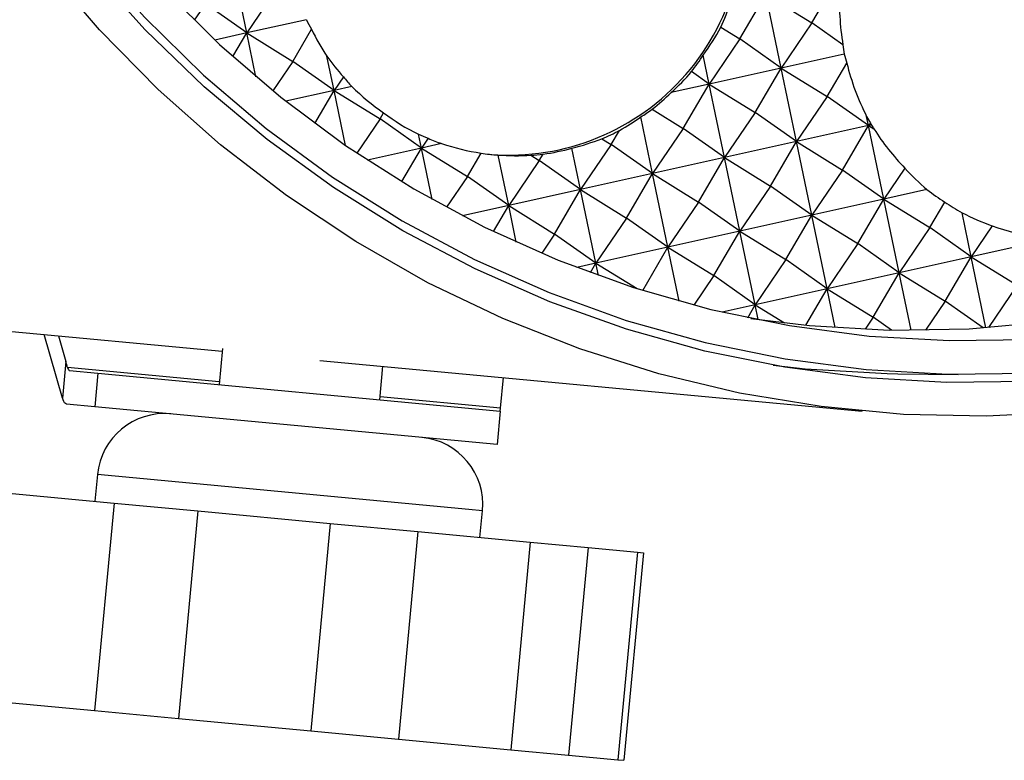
# Model space of a CAD drawing. Header units: millimetres. Extents: x 23 to 263, y -9 to 236.
# Tile 2 of 16: x 127 to 142, y -9 to 2. Entities that reach past the tile are written whole.
import ezdxf

# ---------------------------------------------------------------- set-up
doc = ezdxf.new("R2010")
doc.units = ezdxf.units.MM

msp = doc.modelspace()

# ---------------------------------------------------------------- linework, layer by layer
at = {"color": 7, "linetype": 'Continuous', "lineweight": 25}
for p, q in [((130.798, 1.8115), (130.5701, 2.9057)), ((139.2011, 1.9601), (139.5876, 2.6212)), ((131.2539, 2.4826), (130.798, 1.8115)), ((138.1309, 1.7221), (138.5173, 2.3832)), ((138.7452, 1.289), (138.5173, 2.3832)), ((138.5173, 2.3832), (139.2011, 1.9601)), ((130.1836, 2.2446), (130.0172, 1.9996)), ((130.798, 1.8115), (130.1836, 2.2446)), ((131.6839, 2.0085), (130.798, 1.8115)), ((139.2011, 1.9601), (138.7452, 1.289)), ((139.6632, 1.6343), (139.2011, 1.9601)), ((130.798, 1.8115), (130.3227, 1.7058)), ((130.5919, 1.459), (130.798, 1.8115)), ((130.9335, 1.1607), (130.798, 1.8115)), ((130.798, 1.8115), (131.4817, 1.3884)), ((131.4817, 1.3884), (131.7604, 1.8651)), ((137.8479, 1.8972), (138.1309, 1.7221)), ((138.1309, 1.7221), (137.675, 1.051)), ((138.7452, 1.289), (138.1309, 1.7221)), ((132.0961, 0.9553), (131.99, 1.4647)), ((137.675, 1.051), (137.585, 1.483)), ((139.6817, 1.4972), (138.7452, 1.289)), ((131.4817, 1.3884), (131.1848, 0.9513)), ((132.0961, 0.9553), (131.4817, 1.3884)), ((139.429, 0.8659), (139.7196, 1.363)), ((137.675, 1.051), (137.4127, 1.236)), ((138.7452, 1.289), (137.675, 1.051)), ((138.3588, 0.6279), (138.7452, 1.289)), ((138.9731, 0.1948), (138.7452, 1.289)), ((138.7452, 1.289), (139.429, 0.8659)), ((132.2344, 1.159), (132.0961, 0.9553)), ((137.675, 1.051), (137.1092, 0.9252)), ((137.2885, 0.3899), (137.675, 1.051)), ((137.9029, -0.0432), (137.675, 1.051)), ((137.675, 1.051), (138.3588, 0.6279)), ((132.0961, 0.9553), (131.3784, 0.7957)), ((131.8097, 0.4654), (132.0961, 0.9553)), ((132.3593, 1.0138), (132.0961, 0.9553)), ((132.2659, 0.1395), (132.0961, 0.9553)), ((132.0961, 0.9553), (132.7798, 0.5322)), ((139.429, 0.8659), (138.9731, 0.1948)), ((140.0433, 0.4328), (139.429, 0.8659)), ((132.7798, 0.5322), (132.8332, 0.6235)), ((136.8263, 0.6759), (137.2885, 0.3899)), ((138.3588, 0.6279), (137.9029, -0.0432)), ((138.9731, 0.1948), (138.3588, 0.6279)), ((132.7798, 0.5322), (132.4349, 0.0245)), ((133.3941, 0.0991), (132.7798, 0.5322)), ((136.8327, -0.2811), (136.6569, 0.5628)), ((140.0433, 0.4328), (140.0148, 0.5696)), ((140.0699, 0.472), (140.0433, 0.4328)), ((140.0854, 0.4422), (140.0433, 0.4328)), ((133.3941, 0.0991), (133.3512, 0.3051)), ((136.2183, 0.1519), (136.3412, 0.3621)), ((137.2885, 0.3899), (136.8327, -0.2811)), ((137.9029, -0.0432), (137.2885, 0.3899)), ((140.0433, 0.4328), (138.9731, 0.1948)), ((139.6568, -0.2283), (140.0433, 0.4328)), ((140.2712, -0.6614), (140.0433, 0.4328)), ((140.0433, 0.4328), (140.1239, 0.3829)), ((133.4929, 0.2445), (133.3941, 0.0991)), ((133.6951, 0.166), (133.3941, 0.0991)), ((136.2183, 0.1519), (135.7624, -0.5191)), ((136.0785, 0.2385), (136.2183, 0.1519)), ((136.8327, -0.2811), (136.2183, 0.1519)), ((138.9731, 0.1948), (137.9029, -0.0432)), ((138.5866, -0.4663), (138.9731, 0.1948)), ((139.201, -0.8994), (138.9731, 0.1948)), ((138.9731, 0.1948), (139.6568, -0.2283)), ((133.3941, 0.0991), (132.5916, -0.0794)), ((133.1021, -0.4005), (133.3941, 0.0991)), ((133.5529, -0.6633), (133.3941, 0.0991)), ((133.3941, 0.0991), (134.0779, -0.324)), ((134.0779, -0.324), (134.2815, 0.0242)), ((135.1481, -0.0861), (135.2035, 0.0087)), ((135.7624, -0.5191), (135.6337, 0.0988)), ((134.6922, -0.7571), (134.5355, -0.0047)), ((135.1481, -0.0861), (134.6922, -0.7571)), ((135.0221, -0.0081), (135.1481, -0.0861)), ((135.7624, -0.5191), (135.1481, -0.0861)), ((137.9029, -0.0432), (136.8327, -0.2811)), ((137.5164, -0.7043), (137.9029, -0.0432)), ((138.1307, -1.1374), (137.9029, -0.0432)), ((137.9029, -0.0432), (138.5866, -0.4663)), ((136.8327, -0.2811), (135.7624, -0.5191)), ((136.4462, -0.9423), (136.8327, -0.2811)), ((137.0605, -1.3753), (136.8327, -0.2811)), ((136.8327, -0.2811), (137.5164, -0.7043)), ((139.6568, -0.2283), (139.201, -0.8994)), ((140.2712, -0.6614), (139.6568, -0.2283)), ((140.5845, -0.2002), (140.2712, -0.6614)), ((134.0779, -0.324), (133.7671, -0.7815)), ((134.6922, -0.7571), (134.0779, -0.324)), ((135.7624, -0.5191), (134.6922, -0.7571)), ((135.376, -1.1803), (135.7624, -0.5191)), ((135.9903, -1.6133), (135.7624, -0.5191)), ((135.7624, -0.5191), (136.4462, -0.9423)), ((138.5866, -0.4663), (138.1307, -1.1374)), ((139.201, -0.8994), (138.5866, -0.4663)), ((140.912, -0.5189), (140.2712, -0.6614)), ((137.5164, -0.7043), (137.0605, -1.3753)), ((138.1307, -1.1374), (137.5164, -0.7043)), ((140.2712, -0.6614), (139.201, -0.8994)), ((139.8847, -1.3225), (140.2712, -0.6614)), ((140.499, -1.7556), (140.2712, -0.6614)), ((140.2712, -0.6614), (140.9549, -1.0845)), ((140.9549, -1.0845), (141.1774, -0.704)), ((134.6922, -0.7571), (134.0075, -0.9094)), ((134.4681, -1.1405), (134.6922, -0.7571)), ((134.8049, -1.2982), (134.6922, -0.7571)), ((134.6922, -0.7571), (135.376, -1.1803)), ((141.5693, -1.5176), (141.4328, -0.8624)), ((136.4462, -0.9423), (135.9903, -1.6133)), ((137.0605, -1.3753), (136.4462, -0.9423)), ((139.201, -0.8994), (138.1307, -1.1374)), ((138.8145, -1.5605), (139.201, -0.8994)), ((139.4288, -1.9936), (139.201, -0.8994)), ((139.201, -0.8994), (139.8847, -1.3225)), ((138.1307, -1.1374), (137.0605, -1.3753)), ((137.7443, -1.7985), (138.1307, -1.1374)), ((138.3586, -2.2316), (138.1307, -1.1374)), ((138.1307, -1.1374), (138.8145, -1.5605)), ((140.9549, -1.0845), (140.499, -1.7556)), ((141.5693, -1.5176), (140.9549, -1.0845)), ((141.8825, -1.0565), (141.5693, -1.5176)), ((135.376, -1.1803), (135.1829, -1.4644)), ((135.9903, -1.6133), (135.376, -1.1803)), ((142.6395, -1.2796), (141.5693, -1.5176)), ((137.0605, -1.3753), (135.9903, -1.6133)), ((136.685, -2.0177), (137.0605, -1.3753)), ((137.2276, -2.1777), (137.0605, -1.3753)), ((137.0605, -1.3753), (137.7443, -1.7985)), ((139.8847, -1.3225), (139.4288, -1.9936)), ((140.499, -1.7556), (139.8847, -1.3225)), ((138.8145, -1.5605), (138.3586, -2.2316)), ((139.4288, -1.9936), (138.8145, -1.5605)), ((141.5693, -1.5176), (140.499, -1.7556)), ((141.1828, -2.1787), (141.5693, -1.5176)), ((141.789, -2.5729), (141.5693, -1.5176)), ((141.5693, -1.5176), (142.253, -1.9407)), ((135.9903, -1.6133), (135.7068, -1.6764)), ((135.9089, -1.7526), (135.9903, -1.6133)), ((136.0284, -1.7963), (135.9903, -1.6133)), ((135.9903, -1.6133), (136.6003, -1.9908)), ((140.499, -1.7556), (139.4288, -1.9936)), ((140.1126, -2.4167), (140.499, -1.7556)), ((140.6771, -2.6105), (140.499, -1.7556)), ((140.499, -1.7556), (141.1828, -2.1787)), ((137.7443, -1.7985), (137.4466, -2.2366)), ((138.3586, -2.2316), (137.7443, -1.7985)), ((139.4288, -1.9936), (138.3586, -2.2316)), ((139.1126, -2.5345), (139.4288, -1.9936)), ((139.549, -2.5709), (139.4288, -1.9936)), ((139.4288, -1.9936), (140.1126, -2.4167)), ((142.253, -1.9407), (141.8252, -2.5704)), ((141.1828, -2.1787), (140.8904, -2.6092)), ((141.746, -2.5758), (141.1828, -2.1787)), ((138.3586, -2.2316), (137.8677, -2.3407)), ((138.246, -2.4243), (138.3586, -2.2316)), ((138.4041, -2.4501), (138.3586, -2.2316)), ((138.3586, -2.2316), (138.7929, -2.5003)), ((140.1126, -2.4167), (139.991, -2.5957)), ((140.3835, -2.6077), (140.1126, -2.4167)), ((127.1464, -2.6133), (130.4326, -2.9217)), ((128.0571, -3.6185), (127.7848, -2.6732)), ((127.9982, -2.6933), (128.1081, -3.0748)), ((130.4361, -2.8842), (130.3859, -3.4196)), ((131.8834, -3.0579), (139.9492, -3.815)), ((128.1081, -3.0748), (128.0571, -3.6185)), ((128.1638, -3.211), (128.5842, -3.2505)), ((132.7754, -3.6438), (132.8221, -3.146)), ((138.6255, -3.1318), (139.1022, -3.1834)), ((128.5842, -3.2505), (128.5375, -3.7483)), ((128.5842, -3.2505), (134.5675, -3.812)), ((134.5714, -3.7701), (134.6142, -3.3142)), ((140.4768, -3.2561), (141.3763, -3.2669)), ((128.5375, -3.7483), (128.1171, -3.7088)), ((134.5208, -4.3099), (128.5375, -3.7483)), ((134.5675, -3.812), (134.5714, -3.7701)), ((134.5675, -3.812), (134.5208, -4.3099)), ((128.578, -4.7565), (128.5407, -5.1547)), ((127.3097, -5.0392), (128.8241, -5.1813)), ((128.8241, -5.1813), (128.5344, -8.2678)), ((128.8241, -5.1813), (130.0718, -5.2984)), ((130.0718, -5.2984), (129.7822, -8.3849)), ((130.0718, -5.2984), (132.0393, -5.4831)), ((134.2655, -5.692), (134.3029, -5.2938)), ((132.0393, -5.4831), (131.7497, -8.5695)), ((132.0393, -5.4831), (133.3425, -5.6054)), ((133.3425, -5.6054), (133.0528, -8.6919)), ((133.3425, -5.6054), (135.0116, -5.7621)), ((135.0116, -5.7621), (134.7219, -8.8485)), ((135.0116, -5.7621), (135.8724, -5.8429)), ((135.8724, -5.8429), (135.5827, -8.9293)), ((135.8724, -5.8429), (136.6055, -5.9117)), ((136.6055, -5.9117), (136.3158, -8.9981)), ((136.6951, -5.9201), (136.4054, -9.0065)), ((136.6055, -5.9117), (136.6951, -5.9201)), ((127.02, -8.1256), (128.5344, -8.2678)), ((128.5344, -8.2678), (129.7822, -8.3849)), ((129.7822, -8.3849), (131.7497, -8.5695)), ((131.7497, -8.5695), (133.0528, -8.6919)), ((133.0528, -8.6919), (134.7219, -8.8485)), ((134.7219, -8.8485), (135.5827, -8.9293)), ((135.5827, -8.9293), (136.3158, -8.9981)), ((136.3158, -8.9981), (136.4054, -9.0065))]:
    msp.add_line(p, q, dxfattribs=at)
at = {"color": 1, "linetype": 'Continuous', "lineweight": 25}
for p, q in [((130.3898, -3.3776), (128.1341, -3.1658)), ((134.5714, -3.7701), (132.7793, -3.6018)), ((134.0977, -5.2745), (128.578, -4.7565)), ((134.3029, -5.2938), (134.0977, -5.2745))]:
    msp.add_line(p, q, dxfattribs=at)
at = {"color": 7, "linetype": 'Continuous', "lineweight": 25, "flags": 128}
for points in [[(127.3619, 5.3878), (128.019, 4.37), (128.7456, 3.4031), (129.5379, 2.4919), (130.392, 1.6413), (131.3035, 0.8554), (132.2677, 0.1383), (133.2798, -0.5064), (134.3345, -1.0753), (135.4265, -1.5656), (136.5503, -1.9748), (137.7001, -2.3007), (138.87, -2.5418), (140.0542, -2.6967)], [(127.0389, 4.97), (127.7177, 3.9411), (128.4659, 2.9642), (129.2799, 2.044), (130.1555, 1.1852), (131.0883, 0.392), (132.0739, -0.3317), (133.1071, -0.9822), (134.183, -1.5563), (135.296, -2.0511), (136.4408, -2.4642), (137.6115, -2.7935), (138.8024, -3.0373), (140.0074, -3.1946)], [(142.4144, -3.3707), (141.2041, -3.3871), (139.9959, -3.3172), (138.7959, -3.1611), (137.6097, -2.9197), (136.4433, -2.5941), (135.3022, -2.186), (134.1921, -1.6973), (133.1184, -1.1303), (132.0862, -0.4879), (131.1007, 0.2267), (130.1665, 1.0103), (129.2884, 1.8588), (128.4705, 2.7682), (127.7168, 3.7341), (127.031, 4.7517)], [(143.0229, -3.8311), (141.7932, -3.8898), (140.5628, -3.8616), (139.3376, -3.7466), (138.1235, -3.5454), (136.9262, -3.2588), (135.7514, -2.8883), (134.6048, -2.4357), (133.4917, -1.903), (132.4176, -1.2928), (131.3874, -0.6081), (130.4062, 0.148), (129.4786, 0.9717), (128.609, 1.8593), (127.8016, 2.8063), (127.0602, 3.8084)], [(138.2919, -2.4338), (139.1627, -2.5393), (140.3499, -2.6071), (141.5391, -2.588), (142.7243, -2.4821)], [(140.0542, -2.6967), (141.2464, -2.7648), (142.4408, -2.7457)], [(139.1022, -3.1834), (140.3206, -3.2535), (140.4768, -3.2561)], [(140.0074, -3.1946), (141.2207, -3.2643), (142.4362, -3.2463)]]:
    msp.add_lwpolyline(points, dxfattribs=at)
at = {"color": 7, "linetype": 'Continuous', "lineweight": 25}
for centre, radius, start, end in [((134.6962, 3.4787), 3.4844, 265.55906, 12.50558), ((129.5737, -4.8499), 1, 84.63796, 174.63796), ((133.3072, -5.2004), 1, 354.63796, 84.63796)]:
    msp.add_arc(centre, radius, start, end, dxfattribs=at)
for centre, major_axis, ratio, start_param, end_param in [((142.8451, 2.2579), (-0.0621, 3.5026), 0.923496, 1.4897313, 1.7333953), ((134.688, 3.4956), (-2.1313, 2.8765), 0.9491088, 3.6276556, 3.7422296), ((134.7484, 3.4899), (-2.1313, 2.8765), 0.9491088, 1.3927382, 1.4381967), ((134.6163, 3.5023), (-0.0621, 3.5026), 0.923496, 2.0407288, 2.1751937), ((134.6647, 3.4978), (3.5524, 0.5998), 0.9694233, 5.4964757, 5.6351381), ((143.0261, 2.2409), (1.8878, 2.9997), 0.9369881, 2.2786747, 2.3188048), ((134.9593, 3.4701), (3.5524, 0.5998), 0.9694233, 3.5801441, 3.6914793), ((134.9179, 3.474), (-0.0621, 3.5026), 0.923496, 4.002986, 4.0915253), ((143.0261, 2.2409), (-2.1313, 2.8765), 0.9491088, 1.1709933, 1.2102336), ((142.8451, 2.2579), (-0.0621, 3.5026), 0.923496, 1.8127657, 2.0573195), ((134.9482, 3.4712), (1.8878, 2.9997), 0.9369881, 4.4252609, 4.5482654), ((134.8892, 3.4767), (1.8878, 2.9997), 0.9369881, 2.8318083, 2.8891612), ((134.688, 3.4956), (-2.1313, 2.8765), 0.9491088, 1.7413497, 1.9136141), ((134.6277, 3.5012), (-2.1313, 2.8765), 0.9491088, 3.1664755, 3.2774494), ((134.6766, 3.4967), (-0.0621, 3.5026), 0.923496, 2.5161462, 2.700308), ((134.7236, 3.4922), (3.5524, 0.5998), 0.9694233, 5.1171006, 5.173958), ((134.8576, 3.4797), (-0.0621, 3.5026), 0.923496, 3.5987815, 3.7121502), ((143.2029, 2.2244), (3.5524, 0.5998), 0.9694233, 3.4622699, 3.494253), ((143.085, 2.2354), (1.8878, 2.9997), 0.9369881, 2.634582, 2.6445343), ((142.9658, 2.2466), (-2.1313, 2.8765), 0.9491088, 1.4967228, 1.5164714), ((134.9004, 3.4757), (3.5524, 0.5998), 0.9694233, 4.1052584, 4.1484297), ((134.6277, 3.5012), (-2.1313, 2.8765), 0.9491088, 2.910947, 2.9962494), ((143.2029, 2.2244), (3.5524, 0.5998), 0.9694233, 3.5239539, 3.735623), ((134.9482, 3.4712), (1.8878, 2.9997), 0.9369881, 3.2887587, 3.3539414), ((134.6277, 3.5012), (-2.1313, 2.8765), 0.9491088, 2.2061299, 2.3786087), ((134.7825, 3.4867), (3.5524, 0.5998), 0.9694233, 4.7888724, 4.9184295), ((134.737, 3.491), (-0.0621, 3.5026), 0.923496, 2.9811408, 3.0601005), ((134.6277, 3.5012), (-2.1313, 2.8765), 0.9491088, 2.5928726, 2.6457705), ((134.7973, 3.4853), (-0.0621, 3.5026), 0.923496, 3.2483026, 3.3839221), ((134.8414, 3.4812), (3.5524, 0.5998), 0.9694233, 4.4650509, 4.6003551), ((143.1439, 2.2299), (1.8878, 2.9997), 0.9369881, 2.875952, 3.0133031), ((142.9054, 2.2523), (-2.1313, 2.8765), 0.9491088, 1.8654916, 1.9563915), ((142.9054, 2.2523), (-0.0621, 3.5026), 0.923496, 2.5589236, 2.6498235), ((143.1439, 2.2299), (3.5524, 0.5998), 0.9694233, 4.0547739, 4.1921249), ((143.2029, 2.2244), (1.8878, 2.9997), 0.9369881, 3.3324539, 3.5441231), ((53.096, -1.7196), (75.5813, -7.094), 0.4390244, 0.1679843, 0.1706704)]:
    msp.add_ellipse(centre, major_axis=major_axis, ratio=ratio, start_param=start_param, end_param=end_param, dxfattribs=at)
for points, knots in [([(128.1341, -3.1658), (128.1415, -3.185), (128.1505, -3.2083), (128.1618, -3.2106), (128.1638, -3.211)], [0, 0, 0, 0, 0.8252121, 1, 1, 1, 1]), ([(128.1171, -3.7088), (128.0989, -3.6971), (128.0769, -3.6829), (128.06, -3.628), (128.0571, -3.6185)], [0, 0, 0, 0, 0.8255003, 1, 1, 1, 1])]:
    msp.add_open_spline(points, degree=3, knots=knots, dxfattribs=at)

doc.saveas('drawing.dxf')
